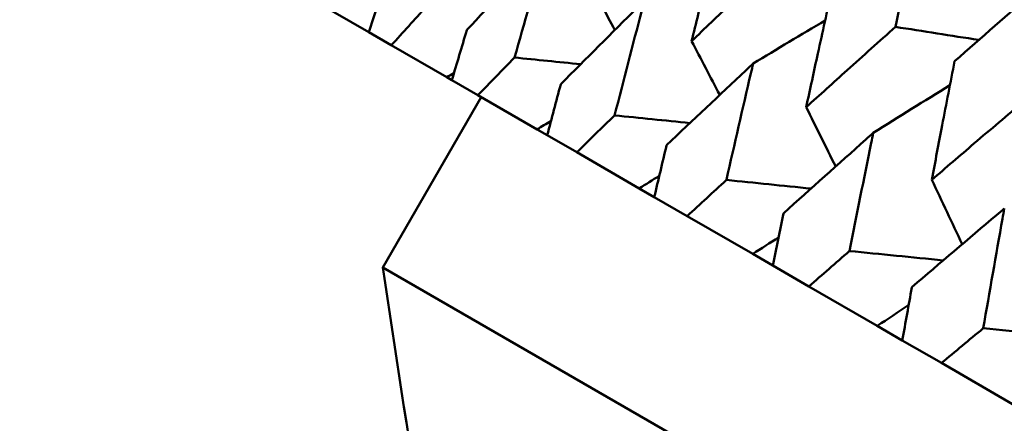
# Model space of a CAD drawing. Header units: millimetres. Extents: x 563 to 2732, y 83 to 2094.
# Tile 50 of 74: x 965.14 to 970.16, y 298.75 to 300.8. Entities that reach past the tile are written whole.
import ezdxf

# ---------------------------------------------------------------- set-up
doc = ezdxf.new("R2010")
doc.units = ezdxf.units.MM
doc.header["$LTSCALE"] = 10
doc.layers.add('Widoczne (ISO)', color=7, linetype='Continuous', lineweight=50)

msp = doc.modelspace()

# ---------------------------------------------------------------- linework, layer by layer
at = {"layer": 'Widoczne (ISO)'}
for p, q in [((966.9198, 300.7393), (966.657, 300.891)), ((966.9198, 300.7393), (967.0348, 300.6729)), ((967.3172, 300.5098), (967.0348, 300.6729)), ((967.3429, 300.495), (967.3172, 300.5098)), ((967.3429, 300.495), (967.4759, 300.4182)), ((966.9924, 299.5427), (967.4924, 300.4087)), ((967.7767, 300.2445), (967.4759, 300.4182)), ((967.8281, 300.2148), (967.7767, 300.2445)), ((967.8281, 300.2148), (967.9786, 300.128)), ((968.2965, 299.9444), (967.9786, 300.128)), ((968.3736, 299.8999), (968.2965, 299.9444)), ((968.3736, 299.8999), (968.5409, 299.8033)), ((968.8747, 299.6106), (968.5409, 299.8033)), ((968.977, 299.5515), (968.8747, 299.6106)), ((998.1693, 281.5427), (966.9924, 299.5427)), ((968.977, 299.5515), (969.1606, 299.4455)), ((969.5089, 299.2444), (969.1606, 299.4455)), ((969.6361, 299.171), (969.5089, 299.2444)), ((969.6361, 299.171), (969.8352, 299.056)), ((970.1967, 298.8473), (969.8352, 299.056))]:
    msp.add_line(p, q, dxfattribs=at)
msp.add_circle((1001.597, 323.4797), 50, dxfattribs=at)
msp.add_arc((1016.4887, 306.6216), 50, 188.13918, 191.06586, dxfattribs=at)
for points, knots in [([(969.601, 300.7662), (969.6384, 300.9427), (969.6763, 301.1189), (969.7201, 301.3196), (969.7256, 301.3445), (969.731, 301.3694)], [0.02983351, 0.02983351, 0.02983351, 0.02983351, 0.0889495, 0.0889495, 0.09731113, 0.09731113, 0.09731113, 0.09731113]), ([(968.7099, 301.2806), (968.6832, 301.175), (968.6566, 301.0693), (968.6079, 300.8737), (968.5857, 300.7838), (968.5636, 300.6939)], [0.02528165, 0.02528165, 0.02528165, 0.02528165, 0.06150593, 0.06150593, 0.09223152, 0.09223152, 0.09223152, 0.09223152]), ([(967.8289, 301.1847), (967.8174, 301.1726), (967.8059, 301.1605), (967.6688, 301.016), (967.5437, 300.8833), (967.4193, 300.7503)], [0.0853813, 0.0853813, 0.0853813, 0.0853813, 0.09097809, 0.09097809, 0.15214536, 0.15214536, 0.15214536, 0.15214536]), ([(967.6618, 300.6103), (967.7121, 300.7859), (967.7631, 300.9613), (967.8194, 301.1524), (967.8242, 301.1686), (967.8289, 301.1847)], [0.0297954, 0.0297954, 0.0297954, 0.0297954, 0.09092493, 0.09092493, 0.09655955, 0.09655955, 0.09655955, 0.09655955]), ([(968.5636, 300.6939), (968.6305, 300.7579), (968.6975, 300.8219), (968.8438, 300.9612), (968.9232, 301.0364), (969.0028, 301.1116)], [0.03078053, 0.03078053, 0.03078053, 0.03078053, 0.06149921, 0.06149921, 0.09773041, 0.09773041, 0.09773041, 0.09773041]), ([(970.3706, 301.0001), (970.3513, 300.9834), (970.3319, 300.9666), (970.1754, 300.8309), (970.0387, 300.7116), (969.9025, 300.5921)], [0.0806421, 0.0806421, 0.0806421, 0.0806421, 0.08897282, 0.08897282, 0.14811965, 0.14811965, 0.14811965, 0.14811965]), ([(967.0036, 300.9903), (967.0034, 300.9897), (967.0033, 300.9892), (966.9752, 300.9056), (966.9474, 300.8225), (966.9198, 300.7393)], [0.02951568, 0.02951568, 0.02951568, 0.02951568, 0.02969929, 0.02969929, 0.05939589, 0.05939589, 0.05939589, 0.05939589]), ([(969.2776, 300.9529), (969.2536, 300.8457), (969.2298, 300.7383), (969.1862, 300.5398), (969.1664, 300.4485), (969.1467, 300.3573)], [0.02528165, 0.02528165, 0.02528165, 0.02528165, 0.06150593, 0.06150593, 0.09223152, 0.09223152, 0.09223152, 0.09223152]), ([(968.3229, 300.8995), (968.3109, 300.8876), (968.299, 300.8758), (968.1565, 300.7344), (968.0266, 300.6045), (967.8972, 300.4743)], [0.0853813, 0.0853813, 0.0853813, 0.0853813, 0.09097809, 0.09097809, 0.15214536, 0.15214536, 0.15214536, 0.15214536]), ([(968.1716, 300.3159), (968.2172, 300.4944), (968.2633, 300.6725), (968.3143, 300.8667), (968.3186, 300.8831), (968.3229, 300.8995)], [0.0297954, 0.0297954, 0.0297954, 0.0297954, 0.09092493, 0.09092493, 0.09655955, 0.09655955, 0.09655955, 0.09655955]), ([(967.0348, 300.6729), (967.0938, 300.738), (967.1529, 300.803), (967.2125, 300.8684), (967.2129, 300.8688), (967.2133, 300.8692)], [0, 0, 0, 0, 0.02969567, 0.02969567, 0.02988021, 0.02988021, 0.02988021, 0.02988021]), ([(967.4193, 300.7503), (967.4191, 300.7498), (967.4189, 300.7492), (967.3933, 300.6642), (967.368, 300.5796), (967.3429, 300.495)], [0.02951568, 0.02951568, 0.02951568, 0.02951568, 0.02969929, 0.02969929, 0.05939589, 0.05939589, 0.05939589, 0.05939589]), ([(969.1467, 300.3573), (969.2159, 300.42), (969.2852, 300.4826), (969.4366, 300.6189), (969.5187, 300.6926), (969.601, 300.7662)], [0.03078053, 0.03078053, 0.03078053, 0.03078053, 0.06149921, 0.06149921, 0.09773041, 0.09773041, 0.09773041, 0.09773041]), ([(967.4759, 300.4182), (967.5373, 300.4819), (967.5989, 300.5455), (967.661, 300.6095), (967.6614, 300.6099), (967.6618, 300.6103)], [0, 0, 0, 0, 0.02969567, 0.02969567, 0.02988021, 0.02988021, 0.02988021, 0.02988021]), ([(968.8768, 300.5797), (968.8644, 300.5681), (968.852, 300.5565), (968.7044, 300.4181), (968.5698, 300.2909), (968.4356, 300.1635)], [0.0853813, 0.0853813, 0.0853813, 0.0853813, 0.09097809, 0.09097809, 0.15214536, 0.15214536, 0.15214536, 0.15214536]), ([(968.7408, 299.9873), (968.7817, 300.1684), (968.8232, 300.3493), (968.869, 300.5464), (968.8729, 300.5631), (968.8768, 300.5797)], [0.0297954, 0.0297954, 0.0297954, 0.0297954, 0.09092493, 0.09092493, 0.09655955, 0.09655955, 0.09655955, 0.09655955]), ([(969.9025, 300.5921), (969.8812, 300.4834), (969.86, 300.3745), (969.8213, 300.1731), (969.8037, 300.0806), (969.7862, 299.988)], [0.02528165, 0.02528165, 0.02528165, 0.02528165, 0.06150593, 0.06150593, 0.09223152, 0.09223152, 0.09223152, 0.09223152]), ([(967.8972, 300.4743), (967.8971, 300.4738), (967.897, 300.4733), (967.8738, 300.3868), (967.8509, 300.3009), (967.8281, 300.2148)], [0.02951568, 0.02951568, 0.02951568, 0.02951568, 0.02969929, 0.02969929, 0.05939589, 0.05939589, 0.05939589, 0.05939589]), ([(969.7862, 299.988), (969.8577, 300.0494), (969.9292, 300.1108), (970.0854, 300.2443), (970.1702, 300.3165), (970.2551, 300.3886)], [0.03078053, 0.03078053, 0.03078053, 0.03078053, 0.06149921, 0.06149921, 0.09773041, 0.09773041, 0.09773041, 0.09773041]), ([(967.9786, 300.128), (968.0424, 300.1903), (968.1064, 300.2525), (968.1708, 300.3151), (968.1712, 300.3155), (968.1716, 300.3159)], [0, 0, 0, 0, 0.02969567, 0.02969567, 0.02988021, 0.02988021, 0.02988021, 0.02988021]), ([(969.4884, 300.2266), (969.4756, 300.2152), (969.4628, 300.2039), (969.3103, 300.0683), (969.1711, 299.9437), (969.0324, 299.8189)], [0.0853813, 0.0853813, 0.0853813, 0.0853813, 0.09097809, 0.09097809, 0.15214536, 0.15214536, 0.15214536, 0.15214536]), ([(969.3672, 299.6257), (969.4036, 299.8094), (969.4405, 299.9928), (969.4815, 300.1928), (969.4849, 300.2097), (969.4884, 300.2266)], [0.0297954, 0.0297954, 0.0297954, 0.0297954, 0.09092493, 0.09092493, 0.09655955, 0.09655955, 0.09655955, 0.09655955]), ([(968.4356, 300.1635), (968.4355, 300.1629), (968.4354, 300.1624), (968.4145, 300.0746), (968.394, 299.9873), (968.3736, 299.8999)], [0.02951568, 0.02951568, 0.02951568, 0.02951568, 0.02969929, 0.02969929, 0.05939589, 0.05939589, 0.05939589, 0.05939589]), ([(968.5409, 299.8033), (968.607, 299.8643), (968.6732, 299.9253), (968.74, 299.9865), (968.7404, 299.9869), (968.7408, 299.9873)], [0, 0, 0, 0, 0.02969567, 0.02969567, 0.02988021, 0.02988021, 0.02988021, 0.02988021]), ([(970.1553, 299.8416), (970.1421, 299.8304), (970.1289, 299.8193), (969.9717, 299.6864), (969.8281, 299.5644), (969.6851, 299.4421)], [0.0853813, 0.0853813, 0.0853813, 0.0853813, 0.09097809, 0.09097809, 0.15214536, 0.15214536, 0.15214536, 0.15214536]), ([(970.0481, 299.2325), (970.0803, 299.4187), (970.1129, 299.6046), (970.1492, 299.8073), (970.1522, 299.8244), (970.1553, 299.8416)], [0.0297954, 0.0297954, 0.0297954, 0.0297954, 0.09092493, 0.09092493, 0.09655955, 0.09655955, 0.09655955, 0.09655955]), ([(969.0324, 299.8189), (969.0323, 299.8184), (969.0321, 299.8178), (969.0136, 299.7288), (968.9952, 299.6402), (968.977, 299.5515)], [0.02951568, 0.02951568, 0.02951568, 0.02951568, 0.02969929, 0.02969929, 0.05939589, 0.05939589, 0.05939589, 0.05939589]), ([(969.1606, 299.4455), (969.2289, 299.5053), (969.2973, 299.5649), (969.3663, 299.6249), (969.3667, 299.6253), (969.3672, 299.6257)], [0, 0, 0, 0, 0.02969567, 0.02969567, 0.02988021, 0.02988021, 0.02988021, 0.02988021]), ([(969.6851, 299.4421), (969.6849, 299.4416), (969.6848, 299.441), (969.6684, 299.3507), (969.6522, 299.2609), (969.6361, 299.171)], [0.02951568, 0.02951568, 0.02951568, 0.02951568, 0.02969929, 0.02969929, 0.05939589, 0.05939589, 0.05939589, 0.05939589]), ([(969.8352, 299.056), (969.9056, 299.1146), (969.9762, 299.173), (970.0472, 299.2318), (970.0477, 299.2321), (970.0481, 299.2325)], [0, 0, 0, 0, 0.02969567, 0.02969567, 0.02988021, 0.02988021, 0.02988021, 0.02988021])]:
    msp.add_open_spline(points, degree=3, knots=knots, dxfattribs=at)
for points in [[(968.0394, 300.9965), (968.0838, 300.9144), (968.1283, 300.8323), (968.1727, 300.7502)], [(968.8768, 300.5797), (968.9989, 300.6532), (969.1211, 300.7264), (969.2434, 300.7994)], [(970.0252, 300.6996), (969.8838, 300.7218), (969.7424, 300.744), (969.601, 300.7662)], [(968.5636, 300.6939), (968.6112, 300.6025), (968.6589, 300.5111), (968.7066, 300.4198)], [(967.9987, 300.5763), (967.8864, 300.5876), (967.7741, 300.5989), (967.6618, 300.6103)], [(967.3172, 300.5098), (967.3294, 300.5169), (967.3415, 300.524), (967.3536, 300.5311)], [(969.4884, 300.2266), (969.6184, 300.308), (969.7484, 300.3891), (969.8786, 300.47)], [(969.1467, 300.3573), (969.1967, 300.2568), (969.2467, 300.1564), (969.2968, 300.056)], [(968.5551, 300.2768), (968.4273, 300.2898), (968.2995, 300.3029), (968.1716, 300.3159)], [(967.7767, 300.2445), (967.8002, 300.2587), (967.8237, 300.2729), (967.8473, 300.287)], [(968.2965, 299.9444), (968.3306, 299.9657), (968.3648, 299.9869), (968.3989, 300.0081)], [(969.1711, 299.9435), (969.0277, 299.9581), (968.8843, 299.9727), (968.7408, 299.9873)], [(969.7862, 299.988), (969.8378, 299.8787), (969.8894, 299.7694), (969.9411, 299.6602)], [(968.8747, 299.6106), (968.9187, 299.639), (968.9627, 299.6674), (969.0068, 299.6957)], [(969.8443, 299.578), (969.6853, 299.5939), (969.5262, 299.6098), (969.3672, 299.6257)], [(969.5089, 299.2444), (969.5621, 299.2802), (969.6154, 299.3159), (969.6686, 299.3515)], [(970.5725, 299.1818), (970.3977, 299.1988), (970.2229, 299.2156), (970.0481, 299.2325)]]:
    msp.add_open_spline(points, degree=3, dxfattribs=at)

doc.saveas('drawing.dxf')
